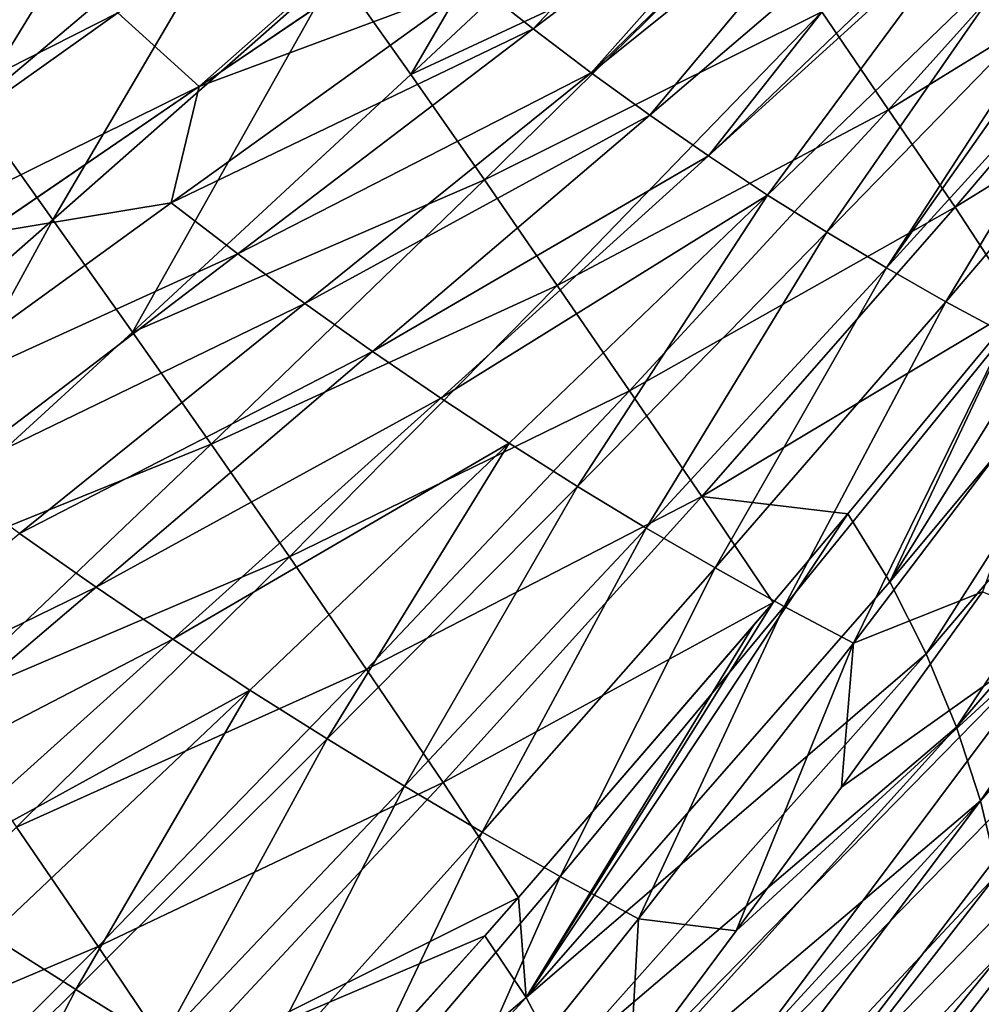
# Model space of a CAD drawing. Header units: metres. Extents: x -81 to 81, y -160 to 24.
# Tile 110 of 256: x -46 to -37, y -42 to -32. Entities that reach past the tile are written whole.
import ezdxf

# ---------------------------------------------------------------- set-up
doc = ezdxf.new("R2010")
doc.units = ezdxf.units.M
doc.layers.add('solid_501850_SW0001', color=7, linetype='CONTINUOUS')

msp = doc.modelspace()

# ---------------------------------------------------------------- linework, layer by layer
at = {"layer": 'solid_501850_SW0001'}
for points in [[(-44.164513, -32.84222, 29.25952), (-44.942314, -32.136879, 29.05687), (-39.619522, -28.824602, 26.44475)], [(-44.164513, -32.84222, 29.25952), (-39.619522, -28.824602, 26.44475), (-39.023495, -29.371603, 26.595694)], [(-40.148537, -29.323748, 66.200478), (-42.848076, -31.722191, 69.229179), (-42.135826, -32.729435, 69.077759)], [(-39.490772, -30.256687, 66.059036), (-40.148537, -29.323748, 66.200478), (-42.135826, -32.729435, 69.077759)], [(-41.60239, -31.104549, 27.913197), (-44.164513, -32.84222, 29.25952), (-39.023495, -29.371603, 26.595694)], [(-44.291611, -29.714506, 69.487015), (-47.103725, -31.978165, 72.500046), (-46.33149, -33.049271, 72.369522)], [(-43.566868, -30.71694, 69.365639), (-44.291611, -29.714506, 69.487015), (-46.33149, -33.049271, 72.369522)], [(-41.51339, -31.857491, 28.32177), (-38.576878, -29.759808, 26.727812), (-40.963196, -32.292053, 28.532011)], [(-38.576878, -29.759808, 26.727812), (-38.119884, -30.137749, 26.880823), (-40.963196, -32.292053, 28.532011)], [(-40.963196, -32.292053, 28.532011), (-38.119884, -30.137749, 26.880823), (-40.407322, -32.712276, 28.758152)], [(-38.119884, -30.137749, 26.880823), (-37.923607, -30.294243, 26.951897), (-40.407322, -32.712276, 28.758152)], [(-38.840912, -31.19186, 65.904198), (-39.490772, -30.256687, 66.059036), (-42.135826, -32.729435, 69.077759)], [(-37.923607, -30.294243, 26.951897), (-37.657425, -30.50099, 27.05331), (-40.407322, -32.712276, 28.758152)], [(-35.118649, -30.349512, 62.540878), (-38.197891, -32.128925, 65.737671), (-37.558254, -33.066048, 65.560074)], [(-34.540684, -31.203661, 62.35611), (-35.118649, -30.349512, 62.540878), (-37.558254, -33.066048, 65.560074)], [(-40.407322, -32.712276, 28.758152), (-37.657425, -30.50099, 27.05331), (-39.847347, -33.118187, 28.999775)], [(-37.657425, -30.50099, 27.05331), (-37.190559, -30.848663, 27.244911), (-39.847347, -33.118187, 28.999775)], [(-51.340385, -34.331005, 31.643606), (-46.398956, -30.609022, 28.866388), (-45.688198, -31.390858, 28.926031)], [(-43.566868, -30.71694, 69.365639), (-46.33149, -33.049271, 72.369522), (-45.564144, -34.122459, 72.223854)], [(-42.848076, -31.722191, 69.229179), (-43.566868, -30.71694, 69.365639), (-45.564144, -34.122459, 72.223854)], [(-39.283981, -33.508862, 29.257961), (-39.847347, -33.118187, 28.999775), (-37.190559, -30.848663, 27.244911)], [(-36.799442, -31.125561, 27.418612), (-39.283981, -33.508862, 29.257961), (-37.190559, -30.848663, 27.244911)], [(-41.51339, -31.857491, 28.32177), (-44.164513, -32.84222, 29.25952), (-41.60239, -31.104549, 27.913197)], [(-36.799442, -31.125561, 27.418612), (-36.720516, -31.179876, 27.455101), (-39.283981, -33.508862, 29.257961)], [(-38.840912, -31.19186, 65.904198), (-42.135826, -32.729435, 69.077759), (-41.430908, -33.738434, 68.913094)], [(-38.197891, -32.128925, 65.737671), (-38.840912, -31.19186, 65.904198), (-41.430908, -33.738434, 68.913094)], [(-39.283981, -33.508862, 29.257961), (-36.720516, -31.179876, 27.455101), (-38.717606, -33.883751, 29.533911)], [(-36.720516, -31.179876, 27.455101), (-36.246887, -31.494905, 27.684067), (-38.717606, -33.883751, 29.533911)], [(-34.540684, -31.203661, 62.35611), (-37.558254, -33.066048, 65.560074), (-36.919273, -34.00103, 65.366432)], [(-34.540684, -31.203661, 62.35611), (-36.919273, -34.00103, 65.366432), (-34.169277, -32.298977, 62.378567)], [(-50.67749, -35.048916, 31.709415), (-51.340385, -34.331005, 31.643606), (-45.688198, -31.390858, 28.926031)], [(-50.67749, -35.048916, 31.709415), (-45.688198, -31.390858, 28.926031), (-44.942314, -32.136879, 29.05687)], [(-38.717606, -33.883751, 29.533911), (-36.246887, -31.494905, 27.684067), (-38.149353, -34.241322, 29.82688)], [(-36.246887, -31.494905, 27.684067), (-35.77195, -31.792246, 27.930702), (-38.149353, -34.241322, 29.82688)], [(-42.848076, -31.722191, 69.229179), (-45.564144, -34.122459, 72.223854), (-44.802338, -35.196838, 72.063148)], [(-42.135826, -32.729435, 69.077759), (-42.848076, -31.722191, 69.229179), (-44.802338, -35.196838, 72.063148)], [(-38.149353, -34.241322, 29.82688), (-35.77195, -31.792246, 27.930702), (-37.579716, -34.582054, 30.136805)], [(-35.77195, -31.792246, 27.930702), (-35.662376, -31.858229, 27.990005), (-37.579716, -34.582054, 30.136805)], [(-44.431515, -33.958122, 29.958012), (-44.164513, -32.84222, 29.25952), (-41.51339, -31.857491, 28.32177)], [(-44.431515, -33.958122, 29.958012), (-41.51339, -31.857491, 28.32177), (-40.963196, -32.292053, 28.532011)], [(-35.662376, -31.858229, 27.990005), (-35.295101, -32.072277, 28.19532), (-37.579716, -34.582054, 30.136805)], [(-37.579716, -34.582054, 30.136805), (-35.295101, -32.072277, 28.19532), (-37.008961, -34.906086, 30.46217)], [(-35.295101, -32.072277, 28.19532), (-34.818111, -32.333927, 28.476963), (-37.008961, -34.906086, 30.46217)], [(-49.984234, -35.725536, 31.846165), (-50.67749, -35.048916, 31.709415), (-44.942314, -32.136879, 29.05687)], [(-49.984234, -35.725536, 31.846165), (-44.942314, -32.136879, 29.05687), (-44.164513, -32.84222, 29.25952)], [(-38.197891, -32.128925, 65.737671), (-41.430908, -33.738434, 68.913094), (-40.732937, -34.749359, 68.737015)], [(-37.558254, -33.066048, 65.560074), (-38.197891, -32.128925, 65.737671), (-40.732937, -34.749359, 68.737015)], [(-44.431515, -33.958122, 29.958012), (-40.963196, -32.292053, 28.532011), (-43.794342, -34.447372, 30.222336)], [(-43.794342, -34.447372, 30.222336), (-40.963196, -32.292053, 28.532011), (-40.407322, -32.712276, 28.758152)], [(-36.43726, -35.213753, 30.801434), (-37.008961, -34.906086, 30.46217), (-34.818111, -32.333927, 28.476963)], [(-36.919273, -34.00103, 65.366432), (-36.301765, -34.949646, 65.148277), (-34.169277, -32.298977, 62.378567)], [(-41.430908, -33.738434, 68.913094), (-42.135826, -32.729435, 69.077759), (-44.802338, -35.196838, 72.063148)], [(-43.794342, -34.447372, 30.222336), (-40.407322, -32.712276, 28.758152), (-43.150116, -34.922173, 30.498783)], [(-43.150116, -34.922173, 30.498783), (-40.407322, -32.712276, 28.758152), (-39.847347, -33.118187, 28.999775)], [(-47.751591, -35.301704, 31.208427), (-49.984234, -35.725536, 31.846165), (-44.164513, -32.84222, 29.25952)], [(-47.751591, -35.301704, 31.208427), (-44.164513, -32.84222, 29.25952), (-46.229603, -34.254322, 30.372261)], [(-44.431515, -33.958122, 29.958012), (-46.229603, -34.254322, 30.372261), (-44.164513, -32.84222, 29.25952)], [(-37.5453, -37.590202, 67.0233), (-34.180088, -33.557339, 62.694843), (-34.596058, -32.836403, 62.939445)], [(-37.5453, -37.590202, 67.0233), (-34.596058, -32.836403, 62.939445), (-36.301765, -34.949646, 65.148277)], [(-45.564144, -34.122459, 72.223854), (-46.33149, -33.049271, 72.369522), (-48.311428, -36.536407, 75.194984)], [(-43.150116, -34.922173, 30.498783), (-39.847347, -33.118187, 28.999775), (-42.501598, -35.383442, 30.787645)], [(-39.283981, -33.508862, 29.257961), (-42.501598, -35.383442, 30.787645), (-39.847347, -33.118187, 28.999775)], [(-37.558254, -33.066048, 65.560074), (-40.732937, -34.749359, 68.737015), (-40.039642, -35.761326, 68.550446)], [(-36.919273, -34.00103, 65.366432), (-37.558254, -33.066048, 65.560074), (-40.039642, -35.761326, 68.550446)], [(-41.849812, -35.830235, 31.091314), (-42.501598, -35.383442, 30.787645), (-39.283981, -33.508862, 29.257961)], [(-41.849812, -35.830235, 31.091314), (-39.283981, -33.508862, 29.257961), (-38.717606, -33.883751, 29.533911)], [(-37.5453, -37.590202, 67.0233), (-37.198311, -38.280067, 66.738556), (-34.180088, -33.557339, 62.694843)], [(-37.198311, -38.280067, 66.738556), (-33.821033, -34.30904, 62.37611), (-34.180088, -33.557339, 62.694843)], [(-41.430908, -33.738434, 68.913094), (-44.802338, -35.196838, 72.063148), (-44.047279, -36.272419, 71.889023)], [(-40.732937, -34.749359, 68.737015), (-41.430908, -33.738434, 68.913094), (-44.047279, -36.272419, 71.889023)], [(-47.330341, -36.060055, 31.634632), (-46.229603, -34.254322, 30.372261), (-44.431515, -33.958122, 29.958012)], [(-47.330341, -36.060055, 31.634632), (-44.431515, -33.958122, 29.958012), (-43.794342, -34.447372, 30.222336)], [(-41.849812, -35.830235, 31.091314), (-38.717606, -33.883751, 29.533911), (-41.194839, -36.262226, 31.412178)], [(-41.194839, -36.262226, 31.412178), (-38.717606, -33.883751, 29.533911), (-40.53838, -36.676796, 31.74892)], [(-38.717606, -33.883751, 29.533911), (-38.149353, -34.241322, 29.82688), (-40.53838, -36.676796, 31.74892)], [(-36.919273, -34.00103, 65.366432), (-40.039642, -35.761326, 68.550446), (-39.348213, -36.772964, 68.35022)], [(-36.919273, -34.00103, 65.366432), (-39.348213, -36.772964, 68.35022), (-36.301765, -34.949646, 65.148277)], [(-45.564144, -34.122459, 72.223854), (-48.311428, -36.536407, 75.194984), (-47.505112, -37.670803, 75.026054)], [(-44.802338, -35.196838, 72.063148), (-45.564144, -34.122459, 72.223854), (-47.505112, -37.670803, 75.026054)], [(-40.53838, -36.676796, 31.74892), (-38.149353, -34.241322, 29.82688), (-39.880405, -37.075474, 32.102028)], [(-38.149353, -34.241322, 29.82688), (-37.579716, -34.582054, 30.136805), (-39.880405, -37.075474, 32.102028)], [(-37.198311, -38.280067, 66.738556), (-36.908615, -38.984715, 66.386772), (-33.821033, -34.30904, 62.37611)], [(-36.908615, -38.984715, 66.386772), (-33.519943, -35.071186, 61.990746), (-33.821033, -34.30904, 62.37611)], [(-47.330341, -36.060055, 31.634632), (-43.794342, -34.447372, 30.222336), (-46.61158, -36.601883, 31.94952)], [(-46.61158, -36.601883, 31.94952), (-43.794342, -34.447372, 30.222336), (-43.150116, -34.922173, 30.498783)], [(-39.880405, -37.075474, 32.102028), (-37.579716, -34.582054, 30.136805), (-39.22084, -37.458603, 32.469124)], [(-37.579716, -34.582054, 30.136805), (-37.008961, -34.906086, 30.46217), (-39.22084, -37.458603, 32.469124)], [(-40.732937, -34.749359, 68.737015), (-44.047279, -36.272419, 71.889023), (-43.299683, -37.350208, 71.703644)], [(-40.039642, -35.761326, 68.550446), (-40.732937, -34.749359, 68.737015), (-43.299683, -37.350208, 71.703644)], [(-38.559124, -37.826805, 32.84758), (-39.22084, -37.458603, 32.469124), (-37.008961, -34.906086, 30.46217)], [(-38.559124, -37.826805, 32.84758), (-37.008961, -34.906086, 30.46217), (-36.43726, -35.213753, 30.801434)], [(-46.61158, -36.601883, 31.94952), (-43.150116, -34.922173, 30.498783), (-45.883976, -37.128723, 32.272923)], [(-45.883976, -37.128723, 32.272923), (-43.150116, -34.922173, 30.498783), (-42.501598, -35.383442, 30.787645)], [(-39.348213, -36.772964, 68.35022), (-37.950245, -36.940895, 67.234947), (-36.301765, -34.949646, 65.148277)], [(-37.950245, -36.940895, 67.234947), (-37.5453, -37.590202, 67.0233), (-36.301765, -34.949646, 65.148277)], [(-36.908615, -38.984715, 66.386772), (-36.679096, -39.689819, 65.977821), (-33.519943, -35.071186, 61.990746)], [(-36.679096, -39.689819, 65.977821), (-33.279331, -35.831127, 61.547516), (-33.519943, -35.071186, 61.990746)], [(-44.047279, -36.272419, 71.889023), (-44.802338, -35.196838, 72.063148), (-47.505112, -37.670803, 75.026054)], [(-38.559124, -37.826805, 32.84758), (-36.43726, -35.213753, 30.801434), (-37.89484, -38.17775, 33.23587)], [(-36.43726, -35.213753, 30.801434), (-35.865097, -35.503761, 31.15395), (-37.89484, -38.17775, 33.23587)], [(-45.883976, -37.128723, 32.272923), (-42.501598, -35.383442, 30.787645), (-45.151634, -37.642448, 32.606281)], [(-41.849812, -35.830235, 31.091314), (-45.151634, -37.642448, 32.606281), (-42.501598, -35.383442, 30.787645)], [(-37.89484, -38.17775, 33.23587), (-35.865097, -35.503761, 31.15395), (-36.657757, -37.686977, 33.024544)], [(-40.039642, -35.761326, 68.550446), (-43.299683, -37.350208, 71.703644), (-42.559551, -38.431194, 71.509071)], [(-39.348213, -36.772964, 68.35022), (-40.039642, -35.761326, 68.550446), (-42.559551, -38.431194, 71.509071)], [(-44.416058, -38.142307, 32.953068), (-45.151634, -37.642448, 32.606281), (-41.849812, -35.830235, 31.091314)], [(-44.416058, -38.142307, 32.953068), (-41.849812, -35.830235, 31.091314), (-41.194839, -36.262226, 31.412178)], [(-36.679096, -39.689819, 65.977821), (-36.51086, -40.386223, 65.518745), (-33.279331, -35.831127, 61.547516)], [(-44.047279, -36.272419, 71.889023), (-47.505112, -37.670803, 75.026054), (-46.704941, -38.805855, 74.84359)], [(-43.299683, -37.350208, 71.703644), (-44.047279, -36.272419, 71.889023), (-46.704941, -38.805855, 74.84359)], [(-44.416058, -38.142307, 32.953068), (-41.194839, -36.262226, 31.412178), (-43.677086, -38.628387, 33.316555)], [(-43.677086, -38.628387, 33.316555), (-41.194839, -36.262226, 31.412178), (-42.937172, -39.096935, 33.694668)], [(-41.194839, -36.262226, 31.412178), (-40.53838, -36.676796, 31.74892), (-42.937172, -39.096935, 33.694668)], [(-42.937172, -39.096935, 33.694668), (-40.53838, -36.676796, 31.74892), (-42.195572, -39.550591, 34.088634)], [(-40.53838, -36.676796, 31.74892), (-39.880405, -37.075474, 32.102028), (-42.195572, -39.550591, 34.088634)], [(-39.348213, -36.772964, 68.35022), (-42.559551, -38.431194, 71.509071), (-41.825317, -39.516048, 71.305824)], [(-39.348213, -36.772964, 68.35022), (-41.825317, -39.516048, 71.305824), (-38.665318, -37.78952, 68.125992)], [(-39.348213, -36.772964, 68.35022), (-38.665318, -37.78952, 68.125992), (-37.950245, -36.940895, 67.234947)], [(-41.030533, -41.574589, 71.304283), (-37.5453, -37.590202, 67.0233), (-37.950245, -36.940895, 67.234947)], [(-41.030533, -41.574589, 71.304283), (-37.950245, -36.940895, 67.234947), (-38.665318, -37.78952, 68.125992)], [(-42.195572, -39.550591, 34.088634), (-39.880405, -37.075474, 32.102028), (-41.452026, -39.989559, 34.495422)], [(-39.880405, -37.075474, 32.102028), (-39.22084, -37.458603, 32.469124), (-41.452026, -39.989559, 34.495422)], [(-48.606709, -39.330265, 34.078442), (-45.883976, -37.128723, 32.272923), (-45.151634, -37.642448, 32.606281)], [(-43.299683, -37.350208, 71.703644), (-46.704941, -38.805855, 74.84359), (-45.912735, -39.943348, 74.650002)], [(-42.559551, -38.431194, 71.509071), (-43.299683, -37.350208, 71.703644), (-45.912735, -39.943348, 74.650002)], [(-40.705246, -40.414425, 34.911434), (-41.452026, -39.989559, 34.495422), (-39.22084, -37.458603, 32.469124)], [(-40.705246, -40.414425, 34.911434), (-39.22084, -37.458603, 32.469124), (-38.559124, -37.826805, 32.84758)], [(-48.606709, -39.330265, 34.078442), (-45.151634, -37.642448, 32.606281), (-47.795303, -39.893578, 34.45364)], [(-44.416058, -38.142307, 32.953068), (-47.795303, -39.893578, 34.45364), (-45.151634, -37.642448, 32.606281)], [(-41.030533, -41.574589, 71.304283), (-37.198311, -38.280067, 66.738556), (-37.5453, -37.590202, 67.0233)], [(-38.00893, -39.560295, 34.495716), (-36.657757, -37.686977, 33.024544), (-35.83535, -38.014431, 33.624512)], [(-37.89484, -38.17775, 33.23587), (-36.657757, -37.686977, 33.024544), (-38.00893, -39.560295, 34.495716)], [(-41.825317, -39.516048, 71.305824), (-41.102928, -40.616024, 71.10215), (-38.665318, -37.78952, 68.125992)], [(-38.852913, -38.010666, 68.358376), (-38.665318, -37.78952, 68.125992), (-41.102928, -40.616024, 71.10215)], [(-38.852913, -38.010666, 68.358376), (-41.030533, -41.574589, 71.304283), (-38.665318, -37.78952, 68.125992)], [(-40.705246, -40.414425, 34.911434), (-38.559124, -37.826805, 32.84758), (-39.953671, -40.821827, 35.3339)], [(-38.559124, -37.826805, 32.84758), (-37.89484, -38.17775, 33.23587), (-39.953671, -40.821827, 35.3339)], [(-38.852913, -38.010666, 68.358376), (-41.102928, -40.616024, 71.10215), (-41.030533, -41.574589, 71.304283)], [(-40.038231, -42.30695, 36.683937), (-39.019295, -40.93766, 35.588326), (-35.83535, -38.014431, 33.624512)], [(-39.286407, -42.629814, 37.211727), (-40.038231, -42.30695, 36.683937), (-35.83535, -38.014431, 33.624512)], [(-39.286407, -42.629814, 37.211727), (-35.83535, -38.014431, 33.624512), (-35.030975, -38.268936, 34.271217)], [(-39.019295, -40.93766, 35.588326), (-38.00893, -39.560295, 34.495716), (-35.83535, -38.014431, 33.624512)], [(-46.980644, -40.443481, 34.841187), (-47.795303, -39.893578, 34.45364), (-44.416058, -38.142307, 32.953068)], [(-46.980644, -40.443481, 34.841187), (-44.416058, -38.142307, 32.953068), (-43.677086, -38.628387, 33.316555)], [(-39.953671, -40.821827, 35.3339), (-37.89484, -38.17775, 33.23587), (-39.019295, -40.93766, 35.588326)], [(-37.89484, -38.17775, 33.23587), (-38.00893, -39.560295, 34.495716), (-39.019295, -40.93766, 35.588326)], [(-41.030533, -41.574589, 71.304283), (-40.693905, -42.211182, 71.047928), (-37.198311, -38.280067, 66.738556)], [(-40.693905, -42.211182, 71.047928), (-36.908615, -38.984715, 66.386772), (-37.198311, -38.280067, 66.738556)], [(-38.542637, -42.880638, 37.795731), (-39.286407, -42.629814, 37.211727), (-35.030975, -38.268936, 34.271217)], [(-38.542637, -42.880638, 37.795731), (-35.030975, -38.268936, 34.271217), (-34.248699, -38.450695, 34.960411)], [(-42.559551, -38.431194, 71.509071), (-45.912735, -39.943348, 74.650002), (-45.1306, -41.086021, 74.448288)], [(-41.825317, -39.516048, 71.305824), (-42.559551, -38.431194, 71.509071), (-45.1306, -41.086021, 74.448288)], [(-37.815632, -43.059753, 38.42704), (-38.542637, -42.880638, 37.795731), (-34.248699, -38.450695, 34.960411)], [(-37.815632, -43.059753, 38.42704), (-34.248699, -38.450695, 34.960411), (-33.492367, -38.559731, 35.687897)], [(-37.111946, -43.167187, 39.098492), (-37.815632, -43.059753, 38.42704), (-33.492367, -38.559731, 35.687897)], [(-37.111946, -43.167187, 39.098492), (-33.492367, -38.559731, 35.687897), (-32.765602, -38.596066, 36.44968)], [(-36.436287, -43.202984, 39.804893), (-37.111946, -43.167187, 39.098492), (-32.765602, -38.596066, 36.44968)], [(-46.980644, -40.443481, 34.841187), (-43.677086, -38.628387, 33.316555), (-46.162308, -40.980644, 35.244995)], [(-46.162308, -40.980644, 35.244995), (-43.677086, -38.628387, 33.316555), (-45.343693, -41.500118, 35.662075)], [(-43.677086, -38.628387, 33.316555), (-42.937172, -39.096935, 33.694668), (-45.343693, -41.500118, 35.662075)], [(-40.693905, -42.211182, 71.047928), (-40.414318, -42.864883, 70.72541), (-36.908615, -38.984715, 66.386772)], [(-40.414318, -42.864883, 70.72541), (-36.679096, -39.689819, 65.977821), (-36.908615, -38.984715, 66.386772)], [(-45.343693, -41.500118, 35.662075), (-42.937172, -39.096935, 33.694668), (-44.523148, -42.005707, 36.094547)], [(-42.937172, -39.096935, 33.694668), (-42.195572, -39.550591, 34.088634), (-44.523148, -42.005707, 36.094547)], [(-41.825317, -39.516048, 71.305824), (-45.1306, -41.086021, 74.448288), (-44.358009, -42.236359, 74.242355)], [(-41.825317, -39.516048, 71.305824), (-44.358009, -42.236359, 74.242355), (-41.102928, -40.616024, 71.10215)], [(-44.523148, -42.005707, 36.094547), (-42.195572, -39.550591, 34.088634), (-43.700371, -42.49725, 36.538906)], [(-42.195572, -39.550591, 34.088634), (-41.452026, -39.989559, 34.495422), (-43.700371, -42.49725, 36.538906)], [(-40.414318, -42.864883, 70.72541), (-40.194759, -43.52084, 70.346909), (-36.679096, -39.689819, 65.977821)], [(-40.194759, -43.52084, 70.346909), (-40.036209, -44.169621, 69.919838), (-36.679096, -39.689819, 65.977821)], [(-40.036209, -44.169621, 69.919838), (-36.51086, -40.386223, 65.518745), (-36.679096, -39.689819, 65.977821)], [(-45.1306, -41.086021, 74.448288), (-45.912735, -39.943348, 74.650002), (-48.605194, -42.556145, 77.604179)], [(-42.873489, -42.975071, 36.990879), (-43.700371, -42.49725, 36.538906), (-41.452026, -39.989559, 34.495422)], [(-42.873489, -42.975071, 36.990879), (-41.452026, -39.989559, 34.495422), (-40.705246, -40.414425, 34.911434)], [(-40.036209, -44.169621, 69.919838), (-39.939861, -44.801899, 69.451241), (-36.51086, -40.386223, 65.518745)], [(-39.939861, -44.801899, 69.451241), (-36.405205, -41.064896, 65.016266), (-36.51086, -40.386223, 65.518745)], [(-42.873489, -42.975071, 36.990879), (-40.705246, -40.414425, 34.911434), (-42.039841, -43.434967, 37.446461)], [(-40.705246, -40.414425, 34.911434), (-39.953671, -40.821827, 35.3339), (-42.039841, -43.434967, 37.446461)], [(-44.358009, -42.236359, 74.242355), (-41.427769, -40.985157, 71.491837), (-41.102928, -40.616024, 71.10215)], [(-41.102928, -40.616024, 71.10215), (-41.427769, -40.985157, 71.491837), (-41.030533, -41.574589, 71.304283)], [(-42.039841, -43.434967, 37.446461), (-39.953671, -40.821827, 35.3339), (-40.038231, -42.30695, 36.683937)], [(-39.953671, -40.821827, 35.3339), (-39.019295, -40.93766, 35.588326), (-40.038231, -42.30695, 36.683937)], [(-46.162308, -40.980644, 35.244995), (-45.343693, -41.500118, 35.662075), (-47.755886, -43.884712, 37.649071)], [(-41.427769, -40.985157, 71.491837), (-45.023937, -44.959141, 75.703186), (-41.030533, -41.574589, 71.304283)], [(-43.585686, -43.394089, 74.040993), (-45.023937, -44.959141, 75.703186), (-41.427769, -40.985157, 71.491837)], [(-44.358009, -42.236359, 74.242355), (-43.585686, -43.394089, 74.040993), (-41.427769, -40.985157, 71.491837)], [(-45.1306, -41.086021, 74.448288), (-48.605194, -42.556145, 77.604179), (-47.781273, -43.749649, 77.396072)], [(-44.358009, -42.236359, 74.242355), (-45.1306, -41.086021, 74.448288), (-47.781273, -43.749649, 77.396072)], [(-39.939861, -44.801899, 69.451241), (-39.908218, -45.407818, 68.94725), (-36.405205, -41.064896, 65.016266)], [(-39.908218, -45.407818, 68.94725), (-36.364437, -41.71637, 64.47641), (-36.405205, -41.064896, 65.016266)], [(-47.755886, -43.884712, 37.649071), (-45.343693, -41.500118, 35.662075), (-46.861042, -44.439137, 38.117672)], [(-45.343693, -41.500118, 35.662075), (-44.523148, -42.005707, 36.094547), (-46.861042, -44.439137, 38.117672)], [(-41.030533, -41.574589, 71.304283), (-45.023937, -44.959141, 75.703186), (-44.637081, -45.508614, 75.537308)], [(-41.030533, -41.574589, 71.304283), (-44.637081, -45.508614, 75.537308), (-40.693905, -42.211182, 71.047928)]]:
    msp.add_3dface(points, dxfattribs=at)

doc.saveas('drawing.dxf')
